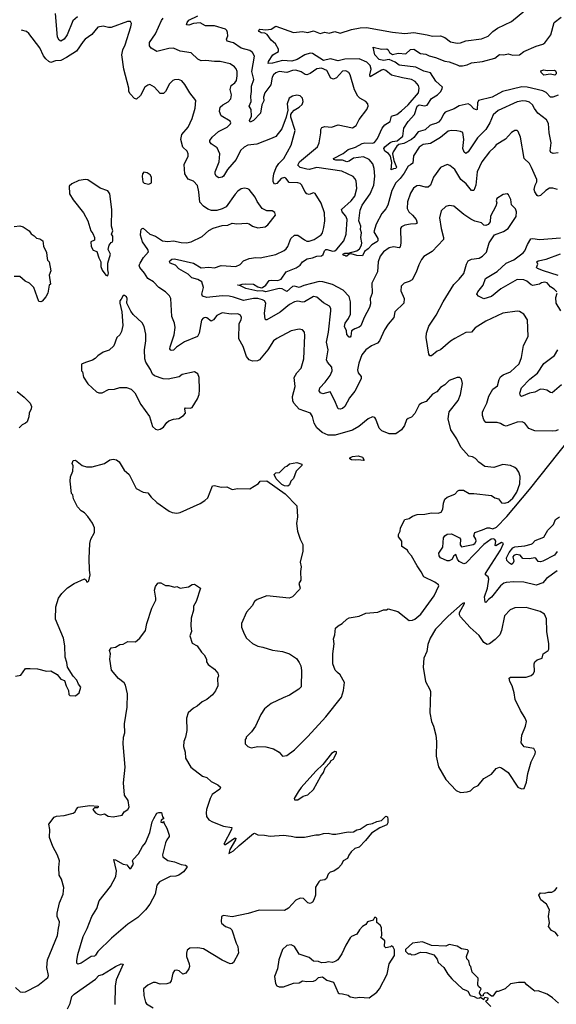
# Model space of a CAD drawing. Extents: x 2220520 to 2384350, y 721165 to 893491.
# Tile 58 of 256: x 2237874 to 2242697, y 780305 to 789151. Entities that reach past the tile are written whole.
import ezdxf

# ---------------------------------------------------------------- set-up
doc = ezdxf.new("R2010")
doc.units = 0

msp = doc.modelspace()

# ---------------------------------------------------------------- linework, layer by layer
at = {"layer": '0CON20XD'}
for points in [[(2238394.6, 789175.4), (2238350.2, 789139.8), (2238299.6, 789015), (2238275, 788975.6), (2238245, 788959.4), (2238227.3, 788967.3), (2238214.6, 788994.6), (2238194.6, 789205)], [(2242715, 787954.6), (2242667.6, 787947.6), (2242646.6, 787956.6), (2242642.1, 787972.1), (2242651.5, 788045), (2242631.8, 788135), (2242627.4, 788217.4), (2242609.8, 788249.8), (2242531.5, 788311.5), (2242501.7, 788351.7), (2242481.8, 788385), (2242455, 788409.6), (2242425, 788420), (2242395, 788421.2), (2242345, 788411.5), (2242173.6, 788336.4), (2242130, 788295), (2242099.1, 788225), (2242063.8, 788165), (2241989.1, 788090.9), (2241905.7, 787964.3), (2241885, 787949.1), (2241869.3, 787959.3), (2241858.1, 787995), (2241866.3, 788075), (2241856.4, 788136.4), (2241835, 788147.8), (2241803.7, 788153.7), (2241755, 788156.2), (2241725, 788150.4), (2241655, 788092.7), (2241565, 788037.5), (2241501.2, 788028.8), (2241464.3, 788005), (2241412.6, 787927.4), (2241408.1, 787861.9), (2241387.2, 787847.2), (2241365, 787833.6), (2241329.2, 787770.8), (2241295, 787724.6), (2241255.4, 787685), (2241220, 787615), (2241183.3, 787485), (2241165, 787452), (2241129.1, 787410.9), (2241077.5, 787315), (2241057.5, 787245), (2241093.8, 787185), (2241091.8, 787165), (2241085, 787153.9), (2241040.2, 787129.7), (2241005, 787091.5), (2240971.9, 787068.1), (2240955, 787028.8), (2240905, 787032.5), (2240853.3, 787046.7), (2240835, 787043.8), (2240815, 787026.7), (2240805, 787026.7), (2240795, 787033.3), (2240785, 787031.2), (2240778, 787045), (2240795, 787053.8), (2240827, 787053), (2240905, 787075.6), (2240927.9, 787092.1), (2240946.7, 787125), (2240950, 787145), (2240941.4, 787195), (2240945.3, 787235), (2240935.9, 787265), (2240939.7, 787295), (2240922, 787345), (2240935, 787440.8), (2240952.4, 787485), (2241025.2, 787585), (2241058.2, 787665), (2241066.9, 787745), (2241060.4, 787815), (2241047.8, 787855), (2241014.2, 787895), (2240965, 787917.7), (2240875, 787907.6), (2240835, 787880.8), (2240815, 787874.8), (2240775, 787888), (2240715, 787888), (2240697.1, 787895), (2240692.9, 787905), (2240782, 787948), (2240826.7, 787983.3), (2240893.2, 788006.8), (2240952.2, 788037.8), (2240975.9, 788044.1), (2241045, 788042.5), (2241062.5, 788047.5), (2241088.9, 788085), (2241132.4, 788177.6), (2241157.1, 788205), (2241202.7, 788237.3), (2241216.9, 788283.1), (2241265, 788299.4), (2241307, 788333), (2241365, 788386.4), (2241459.5, 788495), (2241465.6, 788535), (2241458.3, 788558.3), (2241428.6, 788595), (2241395.8, 788614.2), (2241315, 788627.3), (2241215, 788652.9), (2241165, 788694.7), (2241145, 788702.4), (2241125, 788696.4), (2241025, 788636.2), (2241020, 788655), (2241031.6, 788705), (2241025, 788739.4), (2240995, 788767.9), (2240925, 788800.4), (2240795, 788797), (2240735, 788782.2), (2240668.1, 788798.1), (2240605, 788785.2), (2240505, 788846.8), (2240485, 788850.5), (2240436.8, 788835), (2240366.4, 788793.6), (2240321.2, 788778.8), (2240235, 788783.4), (2240145, 788758.8), (2240108.3, 788758.3), (2240111.6, 788775), (2240150.3, 788835), (2240200.8, 788865), (2240199.4, 788885), (2240173.7, 788933.7), (2240135, 788967.9), (2240098.3, 789018.3), (2240078.6, 789028.6), (2240043.4, 789033.4), (2240025.5, 789045), (2240020.6, 789055), (2240032, 789065), (2240085, 789058.4), (2240133.4, 789066.6), (2240176.4, 789093.6), (2240335, 789036.9), (2240414.7, 789044.7), (2240465, 789034.7), (2240515, 789050.6), (2240575, 789028), (2240615, 789037.6), (2240655, 789030.4), (2240705, 789043.5), (2240755, 789028.5), (2240855, 789063.4), (2240935, 789077.9), (2240989.5, 789080.5), (2241225, 789037.3), (2241335, 789027.5), (2241415, 789034.5), (2241535, 789015.6), (2241585, 789001.4), (2241655.6, 789004.4), (2241695, 788991.5), (2241745, 788951.4), (2241805, 788941.4), (2241835, 788943.3), (2241885, 788961.5), (2242025, 788979.2), (2242085.8, 789004.2), (2242125.5, 789044.5), (2242168.8, 789075), (2242294.6, 789135.4), (2242415, 789232)], [(2239540, 786475), (2239522, 786468), (2239508.3, 786451.7), (2239486, 786334), (2239470.6, 786305), (2239355, 786256.5), (2239281.9, 786208.1), (2239255, 786181.9), (2239235, 786180), (2239228.8, 786185), (2239224.2, 786195), (2239227.3, 786212.7), (2239261.1, 786318.9), (2239270.8, 786385), (2239265.6, 786425), (2239240, 786485), (2239231.9, 786645), (2239219.2, 786669.2), (2239185.8, 786705.8), (2239125, 786745.5), (2239076.5, 786796.5), (2239025, 786824.4), (2238994.3, 786875), (2238952.5, 786925), (2238948.8, 786945), (2238957.7, 786965), (2238986.5, 787015), (2239031.4, 787065), (2239025.5, 787085), (2238976.8, 787155), (2238959.7, 787215), (2238961.2, 787248.8), (2238965.8, 787265), (2238975, 787275.8), (2238985, 787277.5), (2239043.1, 787225), (2239095.3, 787205.3), (2239156.7, 787163.3), (2239205, 787157.1), (2239255.7, 787164.3), (2239325, 787147.8), (2239374.1, 787145.9), (2239415, 787156.2), (2239515, 787204), (2239575, 787256), (2239613.2, 787276.8), (2239695, 787300.8), (2239745, 787305.7), (2239785, 787324), (2239825, 787318), (2239915, 787322), (2239937.1, 787317.1), (2239965, 787296.7), (2240015, 787281.2), (2240078.8, 787291.2), (2240105, 787308.8), (2240172.5, 787395), (2240168.3, 787418.3), (2240143, 787433), (2240095, 787433.8), (2240054.4, 787454.4), (2240006.9, 787516.9), (2239988.8, 787555), (2239935.7, 787625.7), (2239925, 787631.2), (2239895, 787636.2), (2239865, 787630), (2239835, 787610), (2239812, 787582), (2239729.4, 787470.6), (2239695, 787451.4), (2239645, 787438.1), (2239597.4, 787437.4), (2239565, 787448.1), (2239525, 787475.6), (2239492.6, 787512.6), (2239484.6, 787605), (2239470.8, 787660.8), (2239435, 787700.6), (2239389.3, 787719.3), (2239358.5, 787765), (2239350.7, 787849.3), (2239386.6, 787923.4), (2239388.6, 787945), (2239379.3, 787969.3), (2239340.8, 788005), (2239322.9, 788075), (2239330.7, 788119.3), (2239388, 788185), (2239425, 788262.5), (2239450, 788355), (2239456, 788425), (2239402.5, 788495), (2239358.7, 788568.7), (2239330.3, 788600.3), (2239302.3, 788612.3), (2239265, 788612), (2239248.8, 788605), (2239221.4, 788575), (2239185.8, 788505), (2239165, 788488.8), (2239135, 788488.8), (2239085, 788545.8), (2239045, 788567.5), (2239025, 788564), (2239000, 788545), (2238958.9, 788471.1), (2238925, 788437.5), (2238905, 788444), (2238868, 788485), (2238856, 788505), (2238854.1, 788535.9), (2238809.2, 788705), (2238792.5, 788835), (2238800.4, 788879.6), (2238820.8, 788925), (2238874.1, 789085.9), (2238878, 789118), (2238870, 789135), (2238843.6, 789133.6), (2238695, 789081.5), (2238670.7, 789080.7), (2238625, 789094), (2238577, 789083), (2238522.5, 789017.5), (2238463.1, 788976.9), (2238444.3, 788955), (2238385, 788868.5), (2238295, 788810.3), (2238245, 788785.3), (2238195, 788780.5), (2238155, 788767.2), (2238134.3, 788774.3), (2238108, 788798), (2238087.4, 788827.4), (2238055, 788898), (2237955, 789027.5), (2237935, 789043.3), (2237889.6, 789058)], [(2242265.5, 787274.5), (2242335, 787383.3), (2242339.2, 787425), (2242330.5, 787450.5), (2242295, 787487.5), (2242288.6, 787535), (2242267.5, 787577.5), (2242255, 787586.2), (2242220, 787580), (2242161.2, 787545), (2242156.7, 787525), (2242163.3, 787505), (2242153.3, 787475), (2242104, 787385), (2242103.3, 787335), (2242085, 787311.2), (2242065, 787300.8), (2242045, 787304), (2242025, 787325.7), (2241965, 787340), (2241929.1, 787359.1), (2241865, 787401.9), (2241775, 787476), (2241735, 787481.2), (2241705, 787474), (2241662, 787435), (2241647.7, 787372.3), (2241661.9, 787275), (2241684.3, 787195), (2241682.5, 787175), (2241581.1, 787068.9), (2241505, 787022), (2241484.5, 786995.5), (2241461.9, 786948.1), (2241438, 786882), (2241400, 786815), (2241375, 786799.2), (2241330, 786785), (2241302.7, 786757.3), (2241300, 786715), (2241330, 786645), (2241325.5, 786604.5), (2241246, 786525), (2241236, 786475), (2241185, 786416), (2241151.9, 786365), (2241109.2, 786265), (2241088.8, 786245), (2241035, 786220), (2240985, 786185.8), (2240950.2, 786139.8), (2240921.8, 786065), (2240910, 786005), (2240915, 785978.8), (2240942.5, 785945), (2240944.2, 785925), (2240887.4, 785812.6), (2240837.1, 785755), (2240795, 785676.2), (2240775, 785658), (2240755, 785652.5), (2240735, 785656.2), (2240703.2, 785733.2), (2240665, 785807.5), (2240598.3, 785788.3), (2240577.3, 785797.3), (2240566.4, 785816.4), (2240571.8, 785845), (2240619.5, 785895), (2240664.6, 785955.4), (2240682.6, 785997.4), (2240679.8, 786029.8), (2240640.6, 786075), (2240632.2, 786095), (2240646.4, 786185), (2240632.9, 786255), (2240650.8, 786345), (2240670.9, 786535), (2240670, 786555), (2240657.4, 786577.4), (2240605, 786606.5), (2240545, 786656.7), (2240515, 786662.7), (2240435, 786616.9), (2240415, 786614.6), (2240375, 786622.3), (2240344.2, 786615), (2240298.7, 786591.3), (2240215, 786522.1), (2240095, 786455.8), (2240085, 786454), (2240080, 786460), (2240073.6, 786515), (2240087.1, 786605), (2240074.6, 786624.6), (2240056, 786635), (2240015, 786644.7), (2239975, 786645.9), (2239885, 786628.2), (2239795, 786659.3), (2239756.2, 786666.2), (2239695, 786668.7), (2239555, 786656.5), (2239516, 786666), (2239511.4, 786685), (2239525.3, 786745), (2239509.5, 786795), (2239475, 786815.4), (2239421.1, 786831.1), (2239387.1, 786865), (2239305, 786914), (2239275.2, 786945.2), (2239227.8, 786965), (2239221.1, 786975), (2239223.3, 786985), (2239241.1, 786998.9), (2239265, 787001.2), (2239435, 786962.3), (2239505, 786922.5), (2239575, 786927.8), (2239625, 786920.8), (2239685, 786943.2), (2239817.6, 786932.4), (2239855, 786950.8), (2239886.7, 786985), (2239935, 787004.3), (2239995, 787013.1), (2240035, 787010.6), (2240175, 787041.9), (2240252.4, 787077.6), (2240268.9, 787091.1), (2240285, 787113.8), (2240312.2, 787185), (2240345, 787215.5), (2240375, 787214.5), (2240435, 787172.9), (2240455, 787162.5), (2240475, 787160.8), (2240521.2, 787175), (2240582.6, 787217.4), (2240594.3, 787235), (2240607.8, 787285), (2240616.7, 787345), (2240612.2, 787415), (2240582.6, 787502.6), (2240530, 787590), (2240515, 787596), (2240475, 787579.5), (2240455, 787586.2), (2240436.7, 787606.7), (2240410.6, 787665), (2240395, 787679.4), (2240375, 787685.5), (2240295, 787687.3), (2240265, 787728), (2240255, 787732.9), (2240225, 787722.7), (2240185, 787680), (2240165, 787674.4), (2240153.3, 787693.3), (2240151.8, 787725), (2240158, 787765), (2240178.4, 787821.6), (2240202.2, 787857.8), (2240247.5, 787905), (2240314.4, 788025), (2240350.5, 788155), (2240310, 788275), (2240311.7, 788298.3), (2240318.8, 788315), (2240341.5, 788338.5), (2240385.4, 788364.6), (2240411.7, 788388.3), (2240422.5, 788415), (2240415, 788446.2), (2240395, 788465.7), (2240365, 788472.9), (2240325.7, 788464.3), (2240296.2, 788445), (2240277.5, 788395), (2240282.7, 788337.3), (2240268.8, 788275), (2240228.5, 788171.5), (2240175, 788100.6), (2240142.8, 788087.2), (2240005, 788031.9), (2239925, 788023.6), (2239892.9, 788007.1), (2239859.4, 787975), (2239819.6, 787895), (2239741.5, 787805), (2239705, 787744), (2239695, 787736.2), (2239665, 787730), (2239638.8, 787745), (2239630.8, 787765), (2239631.4, 787785), (2239667.7, 787875), (2239673.8, 787945), (2239649.3, 787999.3), (2239594.4, 788035), (2239581.4, 788055), (2239582.9, 788065), (2239604.4, 788095), (2239662.2, 788147.8), (2239739.2, 788185), (2239770, 788215), (2239772.9, 788225), (2239765, 788238.6), (2239686, 788286), (2239668.6, 788325), (2239676.9, 788365), (2239699.4, 788385), (2239748.1, 788411.9), (2239771.5, 788438.5), (2239777.1, 788475), (2239764.1, 788525), (2239775, 788560), (2239807.1, 788585), (2239822.2, 788605), (2239828.8, 788645), (2239827.5, 788685), (2239819.3, 788709.3), (2239805, 788727.5), (2239765, 788753.1), (2239675, 788776.2), (2239625, 788773.8), (2239545.5, 788784.5), (2239505, 788781.9), (2239475, 788797.5), (2239415, 788851.9), (2239315, 788868.6), (2239255, 788893.8), (2239215, 788890.8), (2239105, 788866.2), (2239054.5, 788894.5), (2239039.2, 788915), (2239040, 788945), (2239094.5, 789025), (2239148.7, 789145), (2239164.3, 789165.7)], [(2242706.2, 787625), (2242665, 787638), (2242635, 787637.1), (2242602.2, 787617.8), (2242555, 787570), (2242535, 787565.8), (2242525, 787572), (2242503.3, 787605), (2242498.9, 787625), (2242507.1, 787665), (2242520.8, 787695), (2242521.4, 787715), (2242474.1, 787824.1), (2242455, 787857.5), (2242408.1, 787905), (2242376, 788095), (2242355, 788147.5), (2242345, 788156.7), (2242325, 788156.7), (2242295, 788136.2), (2242241.3, 788078.7), (2242155, 788026.9), (2242137.3, 788002.7), (2242095.6, 787965), (2242026.7, 787875), (2241984.6, 787785), (2241974.7, 787665.3), (2241955, 787616.2), (2241935, 787615.8), (2241886, 787676), (2241838.9, 787715), (2241785, 787804.3), (2241740.9, 787840.9), (2241715, 787850), (2241655, 787823.8), (2241591.9, 787735), (2241565, 787664), (2241545, 787645.7), (2241520, 787645), (2241465, 787660), (2241442.6, 787657.4), (2241413.3, 787636.7), (2241385, 787593.8), (2241360.5, 787515), (2241357.8, 787455), (2241372.9, 787425), (2241405.3, 787395.3), (2241436.4, 787355), (2241446.6, 787323.4), (2241435, 787315.7), (2241385.4, 787315.4), (2241336.7, 787305), (2241305, 787289.2), (2241295.7, 787274.3), (2241298.8, 787145), (2241293.1, 787106.9), (2241285, 787100.8), (2241235, 787111.5), (2241195, 787102.5), (2241145, 787066.5), (2241113.5, 787025), (2241096.2, 786975), (2241088.5, 786885), (2241038.5, 786785), (2241040.5, 786695), (2241022.7, 786645), (2241027.6, 786597.6), (2241018.9, 786565), (2240970, 786475), (2240939.8, 786400.2), (2240925, 786387.8), (2240885, 786374.4), (2240857.5, 786355), (2240850.8, 786309.2), (2240845, 786300), (2240835, 786298.8), (2240815, 786323.3), (2240811.4, 786355), (2240794.1, 786395), (2240797.7, 786425), (2240829.5, 786465), (2240846.7, 786505), (2240846.9, 786615), (2240834.4, 786665), (2240781.9, 786721.9), (2240685, 786771.5), (2240597.3, 786797.3), (2240565, 786798), (2240428.2, 786761.8), (2240385, 786744.7), (2240343.8, 786756.2), (2240325, 786755.4), (2240275, 786709.5), (2240233, 786733), (2240207.4, 786737.4), (2240085, 786706.2), (2240055, 786714.3), (2240015, 786712.6), (2239905, 786736.9), (2239852.9, 786762.9), (2239833.3, 786765), (2239835, 786770), (2239845, 786766.7), (2239873.9, 786776.1), (2239905, 786776.6), (2239975, 786774.5), (2240015, 786751.3), (2240045, 786741.4), (2240055, 786743.8), (2240085, 786766.4), (2240115, 786807.7), (2240135, 786811.8), (2240195, 786806.9), (2240225, 786820.3), (2240270.3, 786885), (2240359.6, 786920.4), (2240394.3, 786945.7), (2240415.6, 786975), (2240456.8, 787003.2), (2240505, 787010.4), (2240545, 787025.5), (2240585, 787028.1), (2240600, 787040), (2240613.8, 787075), (2240625, 787085.4), (2240636.7, 787086.7), (2240685, 787070.6), (2240705, 787075.3), (2240725, 787089.7), (2240788.2, 787165), (2240807.7, 787225), (2240816.2, 787355), (2240804.5, 787385), (2240773.3, 787425), (2240767.3, 787445), (2240851.9, 787525), (2240886, 787566), (2240904.5, 787635), (2240896.7, 787703.3), (2240886.9, 787725), (2240870.9, 787740.9), (2240768.7, 787788.7), (2240545, 787823.4), (2240475, 787804.6), (2240455, 787806.6), (2240394.3, 787824.3), (2240373.3, 787845), (2240389.4, 787875), (2240550.2, 788009.8), (2240564.6, 788045.4), (2240580.9, 788135), (2240579.4, 788165), (2240588.5, 788181.5), (2240615, 788190.5), (2240675, 788184.2), (2240735, 788207.5), (2240865, 788179.4), (2240898.6, 788201.4), (2240925.7, 788255), (2240992.5, 788345), (2241005.8, 788375), (2241002, 788395), (2240984, 788415), (2240932, 788445), (2240913.6, 788463.6), (2240881.9, 788521.9), (2240844.5, 788655), (2240831.9, 788675), (2240805, 788692.1), (2240775, 788688.5), (2240721.5, 788628.5), (2240695, 788616), (2240671.8, 788625), (2240634.2, 788695), (2240585, 788714.5), (2240545, 788709.5), (2240485, 788667.5), (2240455, 788655.5), (2240439.1, 788659.1), (2240405, 788683.3), (2240355, 788696.4), (2240325, 788695.4), (2240275, 788676.8), (2240206.6, 788686.6), (2240175, 788674.5), (2240155, 788656.4), (2240144, 788635), (2240131.2, 788565), (2240076.2, 788495), (2240064.7, 788455), (2240066.7, 788423.3), (2240049.2, 788385), (2240038.1, 788311.9), (2239975, 788243.8), (2239945, 788230.8), (2239940.5, 788245), (2239958.2, 788285), (2239955, 788343.8), (2239937.1, 788375), (2239955.3, 788415.3), (2239950.3, 788465), (2239957.5, 788505), (2239956.1, 788553.9), (2239977.5, 788615), (2239960.6, 788685), (2239983.2, 788823.2), (2239966.4, 788856.4), (2239943.7, 788873.7), (2239863.3, 788895), (2239795, 788944.3), (2239738.6, 788958.6), (2239733.8, 788975), (2239744.2, 789005), (2239742.9, 789035), (2239736.9, 789055), (2239724, 789065), (2239625, 789095.7), (2239545, 789096.3), (2239495, 789121.2), (2239435, 789117.6), (2239395, 789102.4), (2239372.5, 789105), (2239378, 789125), (2239395, 789146.8), (2239474.8, 789185.2)], [(2242715, 788472.2), (2242665, 788454.5), (2242645, 788454.4), (2242605.3, 788495.3), (2242575, 788512), (2242433.6, 788543.6), (2242387.3, 788547.3), (2242213.3, 788506.7), (2242120, 788455), (2241996.2, 788425), (2241989.6, 788405), (2241986.5, 788345), (2241980, 788340), (2241955, 788349.5), (2241925, 788382.9), (2241905, 788396), (2241825, 788376.9), (2241779.8, 788350.2), (2241699.3, 788320.7), (2241684.7, 788305.3), (2241659.6, 788255), (2241638.4, 788231.6), (2241615, 788217.5), (2241581.5, 788208.5), (2241560.8, 788199.2), (2241518.6, 788161.4), (2241455, 788144.2), (2241415, 788092), (2241395, 788075.6), (2241325, 788037.8), (2241281.2, 788028.8), (2241265, 788015.4), (2241229.3, 787965), (2241225.9, 787945), (2241236, 787886), (2241260, 787825), (2241255, 787813.3), (2241235, 787812.5), (2241212.7, 787802.7), (2241218.3, 787868.3), (2241205.7, 787925), (2241187.7, 787947.7), (2241155, 787970), (2241148.2, 787995), (2241155, 788007.2), (2241205, 788047.4), (2241225, 788056.2), (2241267.9, 788062.1), (2241317.3, 788105), (2241325.4, 788175), (2241366.4, 788235), (2241421.6, 788298.4), (2241445.4, 788375), (2241465, 788386.2), (2241515, 788378.4), (2241535, 788383.2), (2241575, 788443.8), (2241629.4, 788475), (2241655, 788502.9), (2241668.9, 788525), (2241673.1, 788545), (2241615, 788597.4), (2241565, 788672.2), (2241505, 788688), (2241432.9, 788722.9), (2241285, 788741), (2241247.8, 788767.8), (2241195, 788792), (2241145, 788782.9), (2241105, 788794.1), (2241065.7, 788835), (2241050, 788905), (2241125, 788887.3), (2241175, 788888.4), (2241185, 788880.8), (2241196.5, 788855), (2241225, 788839.5), (2241275, 788851.1), (2241345, 788844.2), (2241385, 788882.4), (2241415, 788886.6), (2241475, 788847.3), (2241525, 788840), (2241555, 788824.7), (2241612, 788812), (2241695, 788778.7), (2241735, 788771.8), (2241804.8, 788744.8), (2241825, 788737.3), (2241853.1, 788736.9), (2241895, 788745.5), (2241935, 788762.5), (2242035, 788776.7), (2242145, 788806), (2242185, 788839.3), (2242225, 788834.5), (2242265, 788842.7), (2242305, 788832), (2242364.7, 788835.3), (2242405, 788866.5), (2242515, 788914.4), (2242575, 788931.1), (2242595, 788944.4), (2242646.5, 789015), (2242677.5, 789125), (2242741.4, 789175)], [(2242685, 788653.8), (2242645, 788660.6), (2242583.9, 788653.9), (2242562, 788675), (2242557.5, 788692.5), (2242585, 788701.4), (2242615, 788693.8), (2242676.9, 788696.9), (2242690.3, 788690.3), (2242696.1, 788676.1), (2242695.2, 788664.7), (2242685, 788653.8)], [(2239035, 787672.5), (2239057.5, 787685), (2239060, 787735), (2239045.9, 787755.9), (2239020, 787775), (2238988.3, 787781.7), (2238977.5, 787765), (2238973.6, 787743.6), (2238980, 787695), (2238993, 787683), (2239035, 787672.5)], [(2238665, 786850), (2238673.3, 786875), (2238666.7, 786905), (2238666.7, 786965), (2238691.2, 787045), (2238670, 787085), (2238677.5, 787125), (2238695, 787150), (2238706.4, 787153.6), (2238710, 787165), (2238710, 787205), (2238700, 787225), (2238710, 787255), (2238700, 787295), (2238702, 787445), (2238684.3, 787585), (2238665, 787612), (2238597.3, 787637.3), (2238485, 787713.3), (2238466.4, 787716.4), (2238405, 787707.5), (2238343, 787677), (2238320, 787655), (2238322.5, 787585), (2238355, 787532.5), (2238447.5, 787415), (2238486.7, 787345), (2238513.3, 787255), (2238531.2, 787231.2), (2238547, 787193), (2238545, 787170), (2238514.1, 787155.9), (2238515, 787112.5), (2238535, 787080), (2238568.3, 787068.3), (2238585, 787010), (2238602.5, 786975), (2238603.3, 786935), (2238615, 786900), (2238647, 786857), (2238665, 786850)], [(2237825, 787294.3), (2237875, 787300), (2237905, 787288.6), (2237960, 787255), (2237977, 787227), (2238005, 787210), (2238025, 787187.5), (2238055, 787183.3), (2238082.5, 787165), (2238086.7, 787115), (2238115, 787060), (2238120, 787005), (2238125, 786990), (2238140, 786975), (2238152.5, 786895), (2238140, 786855), (2238150, 786775), (2238140, 786765), (2238126.7, 786695), (2238108.3, 786661.7), (2238075, 786622.5), (2238065, 786616.7), (2238045, 786620), (2238001.9, 786745), (2237962, 786785), (2237923.2, 786803.2), (2237875, 786843.5), (2237825, 786842.9)], [(2242715, 785466.2), (2242692.7, 785457.3), (2242667.1, 785452.9), (2242505, 785456), (2242449.5, 785479.5), (2242415, 785526.7), (2242388.9, 785538.9), (2242345, 785535.5), (2242245, 785500.6), (2242225, 785504.4), (2242194, 785524), (2242165, 785533.6), (2242065, 785533.1), (2242045.7, 785555), (2242034.5, 785595), (2242034.4, 785625), (2242043.1, 785645), (2242071.5, 785705), (2242090.9, 785769.1), (2242127.2, 785832.8), (2242167.3, 785862.7), (2242182.4, 785917.6), (2242196.2, 785943.8), (2242218.5, 785961.5), (2242285, 785986.7), (2242361.7, 786058.3), (2242384.4, 786115), (2242403.5, 786225), (2242444.4, 786305.6), (2242438.6, 786455), (2242403.8, 786505), (2242365, 786528.1), (2242345, 786531.4), (2242215, 786515.6), (2242065, 786441.4), (2241968.7, 786381.3), (2241935, 786342.9), (2241885, 786340), (2241785, 786286.9), (2241745, 786261.9), (2241655, 786183.8), (2241625, 786172), (2241575, 786131.2), (2241560.5, 786130.5), (2241550, 786145), (2241526.9, 786295), (2241528.9, 786335), (2241551.9, 786398.1), (2241618.5, 786495), (2241679.1, 786615), (2241775, 786772), (2241825, 786820), (2241865, 786872), (2241890, 786955), (2241905.4, 786984.6), (2241935, 786998.1), (2242005, 787009.4), (2242033.3, 787026.7), (2242068.3, 787061.7), (2242093.8, 787146.2), (2242141.1, 787218.9), (2242223, 787247), (2242265.5, 787274.5)], [(2242702, 786705), (2242679.1, 786729.1), (2242645, 786751.2), (2242615, 786788), (2242595, 786792.5), (2242565, 786785.7), (2242545, 786775.7), (2242485, 786764.4), (2242470.2, 786770.2), (2242432.9, 786802.9), (2242405.3, 786815.3), (2242345, 786816.7), (2242198.3, 786731.7), (2242115, 786664.4), (2242045, 786642), (2241997.7, 786667.7), (2241983.8, 786685), (2241992.9, 786705), (2242040.8, 786765), (2242060.6, 786825), (2242165, 786888.2), (2242245, 786963.3), (2242315, 786993.8), (2242399.4, 787055), (2242415.4, 787074.6), (2242437.3, 787132.7), (2242468.1, 787181.9), (2242485, 787185.6), (2242545, 787175.7), (2242735, 787192.5)], [(2242715, 786852), (2242580.8, 786895), (2242526.4, 786916.4), (2242520, 786925), (2242530, 786955), (2242522.5, 786975), (2242532.5, 786985), (2242605, 787000), (2242735, 787048.8)], [(2239115, 785467.5), (2239135, 785473.3), (2239165, 785490), (2239197.3, 785532.7), (2239214.3, 785545.7), (2239257.3, 785562.7), (2239305, 785567.1), (2239345.8, 785594.2), (2239364.1, 785615.9), (2239358.8, 785655), (2239365, 785663.3), (2239405, 785660), (2239425, 785667.5), (2239473.3, 785745), (2239486.1, 785783.9), (2239491.2, 785825), (2239486.4, 785936.4), (2239475, 785970), (2239445, 785987.5), (2239335, 785962.5), (2239306.4, 785943.6), (2239209.7, 785920.3), (2239164.5, 785924.5), (2239085, 785951.4), (2239067.5, 785965), (2239048.9, 786008.9), (2239007.5, 786075), (2238998.1, 786105), (2238996.9, 786185), (2239007.1, 786265), (2239007.5, 786325), (2238993.8, 786395), (2238975, 786426.7), (2238892.3, 786502.3), (2238871.7, 786531.7), (2238837.5, 786605), (2238841.2, 786645), (2238835, 786660), (2238815, 786673.3), (2238805, 786672.5), (2238785, 786640), (2238773.6, 786626.4), (2238773.3, 786605), (2238792.5, 786525), (2238801.2, 786405), (2238789.3, 786350.7), (2238775, 786320), (2238747.5, 786295), (2238718.6, 786221.4), (2238677.3, 786182.7), (2238625, 786163.3), (2238575, 786132.5), (2238553, 786107), (2238528.3, 786091.7), (2238465, 786072.5), (2238430, 786055), (2238430, 785995), (2238437, 785987), (2238448.3, 785938.3), (2238485, 785880), (2238565, 785807.5), (2238585, 785797.5), (2238615, 785797.5), (2238672.7, 785827.3), (2238725, 785830.8), (2238774.1, 785845.9), (2238835, 785846), (2238875, 785832), (2238908.9, 785798.9), (2238962.4, 785692.4), (2239042, 785585), (2239066.7, 785495), (2239095, 785472.5), (2239115, 785467.5)], [(2242737.1, 786535), (2242696.7, 786605), (2242692.2, 786655), (2242705.6, 786695)], [(2237836.4, 783253.6), (2237885, 783263.8), (2237925, 783321.2), (2237967.7, 783322.3), (2238035, 783318), (2238115, 783298.8), (2238155, 783300), (2238209.3, 783269.3), (2238245, 783226.2), (2238276.7, 783215), (2238291.2, 783165), (2238313.3, 783125), (2238315, 783090), (2238325, 783080), (2238375, 783077.5), (2238407, 783103), (2238422.5, 783155), (2238402, 783182), (2238387, 783217), (2238354.2, 783254.2), (2238303.3, 783335), (2238298.8, 783375), (2238283.8, 783425), (2238280.8, 783525), (2238267.5, 783595), (2238196.7, 783765), (2238197.5, 783875), (2238223.3, 783955), (2238253.3, 783995), (2238305, 784046.7), (2238362.5, 784085), (2238455, 784127.5), (2238470, 784115), (2238475, 784100), (2238485, 784100), (2238495, 784110), (2238507.5, 784165), (2238500, 784205), (2238499.1, 784309.1), (2238503.1, 784445), (2238513.1, 784485), (2238547.1, 784545), (2238545.7, 784585), (2238527.6, 784627.6), (2238485, 784688), (2238455, 784719.2), (2238425, 784738), (2238392, 784775), (2238356.7, 784845), (2238351.7, 784881.7), (2238340, 784895), (2238326.7, 785005), (2238330, 785045), (2238351.2, 785095), (2238353.6, 785143.6), (2238346.7, 785165), (2238355, 785190), (2238375, 785192.5), (2238436.1, 785146.1), (2238473.9, 785133.9), (2238525, 785133.8), (2238635.8, 785164.2), (2238684, 785196), (2238715, 785202), (2238745, 785196), (2238767.9, 785177.9), (2238813.6, 785103.6), (2238858.6, 785065), (2238920.3, 784940.3), (2238985, 784906), (2239025, 784900), (2239055, 784860), (2239105, 784813.3), (2239216.7, 784736.7), (2239245, 784722.5), (2239285, 784717.5), (2239316.4, 784723.6), (2239495, 784803.3), (2239538.3, 784831.7), (2239563.6, 784856.4), (2239607.5, 784962.5), (2239625, 784966.7), (2239685, 784950), (2239735, 784953.3), (2239785, 784930), (2239835, 784940), (2239943.6, 784936.4), (2240018.8, 784985), (2240035, 785006.2), (2240095, 785006.7), (2240261.1, 784891.1), (2240364, 784785), (2240370, 784685), (2240361.9, 784625), (2240369.5, 784555), (2240394.6, 784484.6), (2240420, 784435), (2240420, 784375), (2240393.3, 784276.7), (2240403.3, 784235), (2240398, 784195), (2240400, 784115), (2240382.5, 784085), (2240393.3, 784045), (2240389.5, 784030.5), (2240325, 783966.2), (2240295, 783954.2), (2240095, 783976), (2240007.7, 783942.3), (2239983.3, 783925), (2239963.3, 783885), (2239911.7, 783828.3), (2239867.5, 783725), (2239867.5, 783695), (2239890, 783635), (2239912.5, 783595), (2239965.9, 783545.9), (2240015, 783523.8), (2240060, 783515), (2240145, 783486.2), (2240235, 783476), (2240297.5, 783455), (2240362.7, 783412.7), (2240387, 783377), (2240400, 783345), (2240406.1, 783303.9), (2240403.6, 783156.4), (2240383.6, 783136.4), (2240297.6, 783082.4), (2240242.6, 783057.4), (2240135, 783007.5), (2240075, 782960), (2240041.7, 782908.3), (2239993.3, 782805), (2239956.4, 782753.6), (2239910, 782705), (2239910, 782695), (2239900, 782685), (2239900, 782645), (2239925, 782620), (2239955, 782610), (2240015, 782620), (2240085, 782617.5), (2240155, 782600), (2240205, 782570), (2240235, 782533.3), (2240275, 782541.5), (2240345, 782592.8), (2240465, 782712.6), (2240625, 782887.9), (2240765.3, 783065), (2240785.7, 783125), (2240792.5, 783195), (2240754.4, 783264.4), (2240731.2, 783285), (2240708.7, 783308.7), (2240688.9, 783365), (2240687.5, 783455), (2240700.8, 783545), (2240695, 783590), (2240707.5, 783625), (2240713.8, 783685), (2240735, 783706.2), (2240773, 783727), (2240815, 783766.2), (2240835, 783776), (2240925, 783791.2), (2240985, 783818.8), (2241093, 783827), (2241145, 783850), (2241171.7, 783848.3), (2241185, 783857.5), (2241273.3, 783835), (2241375, 783754), (2241405, 783757.1), (2241425, 783766.8), (2241478.3, 783811.7), (2241599, 783975), (2241640.8, 784065), (2241636.7, 784075), (2241606.6, 784096.6), (2241505.8, 784145), (2241481.9, 784191.9), (2241445, 784243.8), (2241396, 784335), (2241368.8, 784365), (2241360, 784385), (2241309.5, 784419.5), (2241308, 784465), (2241278.8, 784505), (2241278, 784525), (2241294, 784555), (2241296, 784585), (2241335, 784660), (2241375, 784670), (2241405, 784691.2), (2241445, 784706.7), (2241515, 784709.2), (2241575, 784719.4), (2241635, 784716.2), (2241663.3, 784726.7), (2241676.7, 784755), (2241681.7, 784808.3), (2241695.9, 784844.1), (2241715, 784861.2), (2241785, 784889.2), (2241811.7, 784918.3), (2241825, 784923.1), (2241863.2, 784923.2), (2241915, 784894), (2241955, 784895.8), (2242115, 784876), (2242145.8, 784855.8), (2242176.7, 784845), (2242205, 784810), (2242235, 784808), (2242265, 784815.8), (2242305, 784851.4), (2242341.1, 784905), (2242367.6, 784982.4), (2242372, 785048), (2242360, 785085), (2242342.4, 785112.4), (2242325, 785127.5), (2242285, 785146.2), (2242215, 785154), (2242135, 785128), (2242055, 785138), (2242001.2, 785175), (2241969.7, 785209.7), (2241945, 785223.8), (2241909.7, 785229.7), (2241840.3, 785310.3), (2241802.9, 785385), (2241749.1, 785465), (2241724.5, 785565), (2241735, 785626.7), (2241815, 785730), (2241835.7, 785784.3), (2241853.9, 785883.9), (2241845, 785920), (2241830, 785935), (2241805, 785937.5), (2241735, 785908.8), (2241695, 785870), (2241655, 785846.7), (2241621.7, 785808.3), (2241585, 785787.1), (2241527.7, 785722.3), (2241485, 785705.4), (2241465, 785690.6), (2241426.4, 785613.6), (2241395, 785581.2), (2241365, 785568.6), (2241350, 785555), (2241332.5, 785505), (2241306.2, 785465), (2241255, 785431.2), (2241195, 785430), (2241127.7, 785457.7), (2241105, 785482.5), (2241075, 785562.5), (2241065, 785576.7), (2241045, 785583.3), (2241005.9, 785564.1), (2240922.6, 785497.4), (2240865, 785461.9), (2240710.5, 785419.5), (2240645, 785418.8), (2240591.9, 785441.9), (2240544.3, 785485), (2240520.6, 785525), (2240505, 785587.5), (2240486.7, 785615), (2240385, 785652.9), (2240337.8, 785705), (2240328, 785728), (2240324.5, 785764.5), (2240349.5, 785855), (2240340, 785935), (2240365, 785979.2), (2240405, 786020), (2240427.1, 786105), (2240438, 786315), (2240433.3, 786345), (2240416.1, 786366.1), (2240385, 786371.2), (2240315, 786355.7), (2240185, 786287.1), (2240155.5, 786264.5), (2240104.7, 786185.3), (2240030, 786095), (2240012.5, 786085), (2239965, 786081.8), (2239937.1, 786095), (2239913.1, 786125), (2239882.5, 786215), (2239842.7, 786285), (2239847.3, 786422.7), (2239864, 786455), (2239867.1, 786475), (2239857.8, 786495), (2239835, 786509.6), (2239775, 786506.4), (2239695, 786517.5), (2239645, 786492.2), (2239615, 786453.3), (2239595, 786443.8), (2239555, 786472.9), (2239540, 786475)], [(2242745, 785870), (2242660.7, 785799.3), (2242645, 785800.5), (2242611.9, 785821.9), (2242585, 785830), (2242555, 785830.5), (2242504.6, 785805.4), (2242455, 785797.1), (2242385, 785766), (2242375, 785772.5), (2242369.2, 785795), (2242385, 785843.8), (2242457.8, 785922.2), (2242527.3, 785975), (2242585, 786061.4), (2242682, 786135), (2242709.2, 786185)], [(2237849.7, 785809.7), (2237915, 785758.8), (2237966.7, 785705), (2237980, 785675), (2237977.5, 785655), (2237957.5, 785615), (2237956.4, 785583.6), (2237941.7, 785538.3), (2237927.5, 785525), (2237895, 785511.2), (2237870, 785485)], [(2242705, 784200), (2242609.1, 784130.8), (2242575, 784090.5), (2242515, 784070), (2242405, 784099.1), (2242315, 784101.2), (2242245, 784095.4), (2242225, 784088.5), (2242195, 784065.5), (2242115, 783962.7), (2242087.3, 783942.7), (2242065, 783916.2), (2242056.7, 783916.7), (2242050.4, 783965), (2242078.4, 784045), (2242090.3, 784125), (2242084.7, 784144.7), (2242060.6, 784165), (2242061.5, 784175), (2242195.6, 784385), (2242221.2, 784445), (2242205, 784453.3), (2242153.6, 784423.6), (2242147.5, 784427.5), (2242152, 784465), (2242145, 784481.2), (2242133.1, 784486.9), (2242110, 784485), (2242045.8, 784435), (2241882.5, 784267.5), (2241865, 784261.8), (2241824.1, 784284.1), (2241807.7, 784305), (2241795, 784346.1), (2241775, 784335.3), (2241757.2, 784302.8), (2241735, 784289.4), (2241715, 784290), (2241655, 784315.6), (2241642.9, 784335), (2241640.5, 784359.5), (2241678, 784412), (2241683.5, 784495), (2241693.8, 784515), (2241715, 784528.6), (2241755, 784532.7), (2241826.8, 784496.8), (2241834.8, 784485), (2241832, 784432), (2241844.7, 784414.7), (2241950.6, 784435), (2241965, 784445.5), (2241976.8, 784466.8), (2241974.5, 784484.5), (2241955.7, 784515), (2241965.7, 784545), (2242035, 784566.9), (2242075, 784586.5), (2242095, 784586.5), (2242125, 784575.5), (2242158.1, 784591.9), (2242252.1, 784687.9), (2242455, 784931.2), (2242815, 785382.9)], [(2240965, 785190), (2240915, 785197.5), (2240895, 785193.3), (2240855, 785197.5), (2240840, 785205), (2240840, 785215), (2240863.9, 785226.1), (2240915, 785232.5), (2240955, 785220), (2240970, 785195), (2240965, 785190)], [(2240285, 784960), (2240255, 784963.3), (2240231.2, 784975), (2240180, 785025), (2240160, 785065), (2240175, 785080), (2240208.3, 785081.7), (2240260, 785135), (2240275, 785140), (2240298.3, 785161.7), (2240365, 785172.5), (2240408.3, 785158.3), (2240410, 785145), (2240360, 785095), (2240335, 785030), (2240310, 785005), (2240298.3, 784971.7), (2240285, 784960)], [(2242705.7, 784374.3), (2242679.5, 784340.5), (2242575, 784285.5), (2242555, 784279.5), (2242533.1, 784283.1), (2242513.9, 784313.9), (2242505, 784317.5), (2242455, 784306.2), (2242395, 784311.4), (2242371.2, 784341.2), (2242335, 784346.9), (2242315, 784338.8), (2242306.4, 784325), (2242315.8, 784285), (2242305, 784266), (2242295, 784256.2), (2242277.6, 784267.6), (2242252.2, 784292.2), (2242249.2, 784315), (2242273.5, 784365), (2242304.9, 784405.1), (2242325, 784416.6), (2242415, 784425.2), (2242471.4, 784438.6), (2242484.4, 784445), (2242506.9, 784473.1), (2242585, 784500.6), (2242620.4, 784565), (2242670.9, 784615), (2242689.2, 784660.8), (2242724.6, 784685)], [(2237835, 780457.5), (2237878.3, 780418.3), (2237895, 780414.2), (2237925, 780418.1), (2238035.5, 780475), (2238125.7, 780545), (2238132.5, 780565), (2238117.5, 780635), (2238122.5, 780705), (2238214, 780925), (2238221.2, 780988.8), (2238230, 781015), (2238231.2, 781045), (2238210, 781095), (2238209.2, 781125), (2238231.7, 781218.3), (2238263.8, 781295), (2238271.2, 781355), (2238248.8, 781428.8), (2238230, 781465), (2238224.2, 781535), (2238230.8, 781595), (2238214, 781645), (2238172.1, 781722.1), (2238142.5, 781805), (2238144.2, 781875), (2238135.8, 781925), (2238185, 781988.1), (2238205.7, 781995.7), (2238275, 782000.6), (2238355, 782023.8), (2238372.5, 782035), (2238380, 782055), (2238400, 782075), (2238505, 782092.5), (2238580, 782085), (2238575, 782070), (2238545, 782070), (2238532.5, 782055), (2238556.2, 782025), (2238575, 782012.9), (2238601.2, 782008.8), (2238635, 782017.5), (2238670, 781995), (2238715, 781990), (2238795, 782003.3), (2238812.5, 782035), (2238845, 782056.2), (2238858.8, 782075), (2238848.8, 782135), (2238816, 782185), (2238808, 782295), (2238820.8, 782435), (2238804.4, 782645), (2238808, 782705), (2238817.5, 782745), (2238815.8, 782825), (2238840.8, 782975), (2238843.9, 783093.9), (2238823.9, 783173.9), (2238812.3, 783192.3), (2238763, 783233), (2238698.3, 783308.3), (2238683.8, 783405), (2238690, 783455), (2238680, 783485), (2238695, 783507.5), (2238735, 783512.5), (2238775, 783537.5), (2238805, 783540), (2238845, 783566.2), (2238915, 783561.2), (2238955, 783593.3), (2239003.8, 783665), (2239016, 783725), (2239061.2, 783865), (2239096.2, 783935), (2239098.8, 783955), (2239086.7, 784025), (2239095, 784060), (2239115, 784090), (2239125, 784092.5), (2239141.7, 784091.7), (2239185, 784067.5), (2239215, 784067.5), (2239265, 784052.5), (2239285, 784057.5), (2239315, 784043.3), (2239390, 784055), (2239425, 784077.5), (2239445, 784080), (2239500, 784045), (2239461.2, 783925), (2239437, 783883), (2239436.7, 783845), (2239413.6, 783773.6), (2239412.5, 783705), (2239418.8, 783655), (2239403.3, 783615), (2239425, 783550), (2239467.5, 783525), (2239508.3, 783468.3), (2239532.5, 783445), (2239552.5, 783405), (2239553, 783383), (2239567, 783357), (2239625, 783317.5), (2239655, 783280), (2239660, 783255), (2239653, 783233), (2239653.3, 783165), (2239635, 783122.5), (2239606.7, 783085), (2239555, 783043.3), (2239515, 783023.8), (2239470, 782985), (2239435, 782966), (2239387.5, 782925), (2239373.8, 782875), (2239377.1, 782765), (2239365, 782706.7), (2239349.2, 782665), (2239345, 782620), (2239361.7, 782571.7), (2239365, 782516.7), (2239413.1, 782435), (2239516, 782355), (2239555, 782341.9), (2239595, 782305.6), (2239655, 782278), (2239680, 782255), (2239671.7, 782238.3), (2239605, 782188.8), (2239584.4, 782155.6), (2239554.2, 782055), (2239550, 782025), (2239554.1, 781994.1), (2239574, 781964), (2239607.5, 781945), (2239705, 781905.7), (2239780, 781895), (2239778.8, 781875), (2239710, 781745), (2239715, 781740), (2239725, 781742.5), (2239805, 781796.7), (2239817, 781797), (2239815, 781782.5), (2239763.8, 781695), (2239755, 781660), (2239795, 781684.2), (2239845, 781730.8), (2239975, 781840.8), (2239985, 781842), (2240015, 781828.1), (2240075, 781825.5), (2240125, 781814.5), (2240245, 781824.4), (2240315, 781816.9), (2240355, 781805.7), (2240435, 781808), (2240535, 781828), (2240565, 781827.5), (2240605, 781840), (2240645, 781842.5), (2240685, 781832.5), (2240715, 781832.5), (2240825, 781856.2), (2240851.2, 781851.2), (2240873.9, 781856.1), (2240905, 781874), (2240935, 781880), (2240997.8, 781922.2), (2241045, 781928.6), (2241083.6, 781946.4), (2241124.3, 781955.7), (2241165, 781996.7), (2241178.3, 781988.3), (2241183.9, 781966.1), (2241182.5, 781935), (2241175, 781918.8), (2241109.7, 781890.3), (2241035.7, 781844.3), (2240982.9, 781777.1), (2240924.2, 781715.8), (2240885, 781703.8), (2240854.4, 781675.6), (2240832, 781645), (2240820, 781615), (2240780, 781595), (2240765, 781560), (2240735, 781527.5), (2240697, 781503), (2240665, 781493.3), (2240647.5, 781475), (2240632.5, 781435), (2240615, 781423.8), (2240575, 781417.5), (2240562.5, 781405), (2240533.6, 781356.4), (2240533.3, 781285), (2240518.8, 781245), (2240507, 781223), (2240485, 781211.2), (2240465, 781216.2), (2240425, 781256.2), (2240395, 781260), (2240355, 781240), (2240291.2, 781168.8), (2240255, 781148.6), (2240025, 781150.8), (2239927.8, 781122.2), (2239785, 781091.2), (2239705, 781103.3), (2239687.5, 781095), (2239683.3, 781045), (2239687.5, 781035), (2239722.5, 781005), (2239765, 780988.8), (2239780, 780975), (2239820, 780855), (2239835.8, 780825), (2239839.2, 780765), (2239795, 780680)], [(2241835, 782208.8), (2241895, 782214), (2241926.1, 782223.9), (2241956.4, 782253.6), (2241995, 782272.5), (2242045, 782333.3), (2242115, 782373.3), (2242156.1, 782423.9), (2242185, 782436.7), (2242205, 782430), (2242265, 782387.5), (2242350, 782255), (2242385, 782240), (2242407, 782243), (2242429.3, 782300.7), (2242440.7, 782379.3), (2242471.2, 782485), (2242506.7, 782555), (2242510, 782575), (2242495, 782602.5), (2242407.7, 782617.7), (2242382, 782655), (2242387.3, 782722.7), (2242421.2, 782805), (2242428, 782845), (2242417.5, 782875), (2242374.5, 782944.5), (2242326.2, 783045), (2242318.8, 783105), (2242300, 783165), (2242278.8, 783205), (2242273.3, 783235), (2242286.4, 783243.6), (2242425, 783242.9), (2242471.4, 783258.6), (2242490, 783275), (2242500, 783295), (2242499.2, 783365), (2242505, 783383.3), (2242525, 783400), (2242570, 783415), (2242578.6, 783455), (2242624, 783485), (2242628.6, 783495), (2242628.6, 783545), (2242610.6, 783655), (2242607.7, 783767.7), (2242591.7, 783811.7), (2242552.5, 783835), (2242425, 783869.4), (2242325, 783866.9), (2242281.7, 783848.3), (2242232.5, 783795), (2242204.2, 783665), (2242189.2, 783625), (2242147.2, 783582.8), (2242095, 783544.2), (2242075, 783537.1), (2242045, 783554.3), (2242005, 783617.5), (2241922, 783692), (2241834.4, 783785), (2241825.5, 783805), (2241827.2, 783825), (2241872.5, 783905), (2241871.7, 783911.7), (2241855, 783907.5), (2241725, 783793), (2241611.8, 783675), (2241562.7, 783595), (2241541.2, 783538.8), (2241532.9, 783475), (2241507.5, 783415), (2241500.8, 783335), (2241522, 783205), (2241561.2, 783135), (2241566.2, 783115), (2241559.2, 782925), (2241575.9, 782845.9), (2241594, 782805), (2241613, 782723), (2241620.8, 782665), (2241616.1, 782536.1), (2241638.3, 782438.3), (2241703.8, 782325), (2241797, 782227), (2241835, 782208.8)], [(2240375, 782143.3), (2240422.5, 782175), (2240465, 782186.7), (2240515, 782233.8), (2240581.2, 782355), (2240605, 782387.5), (2240620.8, 782429.2), (2240662.5, 782475), (2240673.6, 782496.4), (2240693, 782507), (2240700.7, 782519.3), (2240722.5, 782565), (2240720, 782575), (2240705, 782575.8), (2240675, 782559.4), (2240599.1, 782460.9), (2240535, 782399.1), (2240405, 782252.2), (2240375.7, 782215), (2240342, 782155), (2240345, 782143.3), (2240375, 782143.3)], [(2238395, 780665.8), (2238386.5, 780676.5), (2238386.2, 780695), (2238396.5, 780753.5), (2238444.6, 780915.4), (2238479.2, 780985), (2238521.2, 781095), (2238566, 781165), (2238588.1, 781235), (2238688.9, 781365), (2238738.9, 781455), (2238744.3, 781505), (2238720, 781605), (2238735, 781603.3), (2238805, 781564.2), (2238837.7, 781557.7), (2238865, 781523.8), (2238875, 781530), (2238897.5, 781565), (2238888.8, 781595), (2238893.8, 781605), (2238941.7, 781658.3), (2238977.9, 781722.1), (2239005.8, 781755), (2239045, 781847.5), (2239063.1, 781945), (2239079.2, 781975), (2239105, 782023.3), (2239125, 782030), (2239148.3, 782028.3), (2239158.3, 781988.3), (2239170, 781975), (2239145, 781960), (2239143, 781943), (2239155, 781940), (2239168.3, 781948.3), (2239170, 781935), (2239197.7, 781887.7), (2239218.8, 781825), (2239217.7, 781812.3), (2239195, 781782.5), (2239184.3, 781755.7), (2239157, 781647), (2239161.7, 781631.7), (2239205, 781598), (2239265, 781586.7), (2239325, 781562.9), (2239365.6, 781555.6), (2239377.4, 781547.4), (2239377.3, 781535), (2239346.2, 781495), (2239305, 781464.5), (2239275.9, 781455.9), (2239225, 781454.2), (2239130, 781405), (2239107.5, 781375), (2239092, 781295), (2239042.2, 781205), (2239003.8, 781155), (2238935, 781083.8), (2238845, 781025.5), (2238700, 780900), (2238575, 780778.9), (2238554.2, 780745.8), (2238545, 780739.2), (2238515, 780735.8), (2238425, 780673.9), (2238395, 780665.8)], [(2242715, 780917.5), (2242689.3, 780949.3), (2242655, 780967.5), (2242626.2, 781005), (2242636.1, 781036.1), (2242626.2, 781095), (2242636, 781155), (2242608, 781205), (2242558.8, 781245), (2242540, 781285), (2242555, 781306.7), (2242593, 781303), (2242625, 781313.8), (2242656.4, 781313.6), (2242685, 781327.5), (2242705.9, 781354.1)], [(2240895, 780363.3), (2240925, 780368.8), (2241015, 780363.8), (2241085, 780413.3), (2241107, 780443), (2241176.7, 780575), (2241195, 780670), (2241242.5, 780745), (2241242.5, 780795), (2241229.3, 780819.3), (2241215, 780830), (2241207, 780823), (2241165, 780813.3), (2241153.3, 780825), (2241156.2, 780875), (2241120, 780905), (2241127.5, 780925), (2241126.7, 780995), (2241115, 781017.5), (2241085, 781040), (2241082.5, 781075), (2241075, 781086.7), (2241062.5, 781085), (2241050, 781060), (2241000, 781045), (2240985, 781022.5), (2240955, 781003.3), (2240926.7, 780975), (2240905, 780936.7), (2240857.5, 780915), (2240845, 780903.3), (2240805, 780837.5), (2240770.7, 780759.3), (2240732.5, 780705), (2240715, 780693.3), (2240685, 780682.5), (2240645, 780687.5), (2240625, 780680), (2240585, 780677.5), (2240559.3, 780689.3), (2240515, 780693.3), (2240475.9, 780725.9), (2240385, 780756.2), (2240342.5, 780825), (2240315, 780840), (2240275, 780833.3), (2240235, 780796.7), (2240202.5, 780705), (2240191.2, 780625), (2240163.9, 780553.9), (2240173, 780493), (2240185, 780470), (2240205, 780462.5), (2240246.4, 780463.6), (2240333.6, 780496.4), (2240385, 780497.5), (2240415, 780517.5), (2240455, 780510), (2240515, 780513.3), (2240535, 780522.5), (2240560, 780545), (2240595, 780552.5), (2240633, 780523), (2240693, 780503), (2240735, 780410), (2240745, 780402.5), (2240775, 780400), (2240825, 780386.2), (2240845, 780373.3), (2240895, 780363.3)], [(2239795, 780680), (2239785, 780671.2), (2239765, 780670), (2239695, 780700.8), (2239525, 780803.1), (2239475, 780811.4), (2239401.7, 780808.3), (2239379.1, 780790.9), (2239372.2, 780765), (2239374.4, 780735), (2239398.3, 780668.3), (2239400, 780645), (2239393.8, 780625), (2239365.9, 780584.1), (2239340, 780575), (2239305.9, 780605.9), (2239285, 780613.3), (2239265, 780610), (2239248.8, 780585), (2239236.2, 780515), (2239222.3, 780497.7), (2239195, 780489.2), (2239135, 780485.8), (2239095, 780501.2), (2239075, 780500), (2239025, 780476.2), (2238987.5, 780445), (2238989.2, 780385), (2239004.3, 780325), (2239015, 780308.8), (2239075, 780273.8)], [(2242716.7, 780315), (2242663.3, 780365), (2242615, 780396.2), (2242535, 780426.2), (2242505, 780423.3), (2242495, 780428.8), (2242430.7, 780480.7), (2242415, 780502.5), (2242358.3, 780501.7), (2242285, 780488.8), (2242236.1, 780443.9), (2242175, 780420), (2242155, 780420), (2242125, 780380), (2242115, 780380), (2242075, 780407.5), (2242053, 780407), (2242040, 780395), (2242038.3, 780381.7), (2242025, 780380), (2242007.5, 780405), (2242008.3, 780421.7), (2242022.5, 780445), (2241997.5, 780465), (2241990.7, 780480.7), (2241995, 780540), (2241940, 780595), (2241930, 780645), (2241920, 780655), (2241910, 780695), (2241893.8, 780715), (2241888.8, 780735), (2241906.7, 780785), (2241900, 780795), (2241843.6, 780803.6), (2241806.4, 780826.4), (2241735, 780842.5), (2241705, 780826.7), (2241575, 780832.5), (2241495, 780867.5), (2241403.9, 780856.1), (2241341.7, 780798.3), (2241341.7, 780781.7), (2241365, 780760), (2241385, 780760), (2241395, 780750), (2241427, 780753), (2241475, 780772.5), (2241531.7, 780771.7), (2241595, 780750), (2241625, 780710), (2241635, 780680), (2241686.4, 780636.4), (2241722.5, 780575), (2241757.5, 780535), (2241852.5, 780445), (2241890.7, 780430.7), (2241903, 780423), (2241922.5, 780385), (2241960, 780375), (2241985, 780360), (2242007, 780363), (2242015, 780370), (2242045, 780350), (2242055, 780370), (2242080, 780365), (2242078.3, 780341.7), (2242060, 780335), (2242107, 780287)], [(2238305, 780264.4), (2238326.5, 780313.5), (2238343.5, 780375), (2238362.1, 780397.9), (2238555, 780532.6), (2238585, 780563.9), (2238617.5, 780572.5), (2238735, 780645.3), (2238785, 780668.9), (2238803.3, 780665), (2238739.5, 780525), (2238731.4, 780468.6), (2238727.5, 780305)]]:
    msp.add_lwpolyline(points, dxfattribs=at)

doc.saveas('drawing.dxf')
